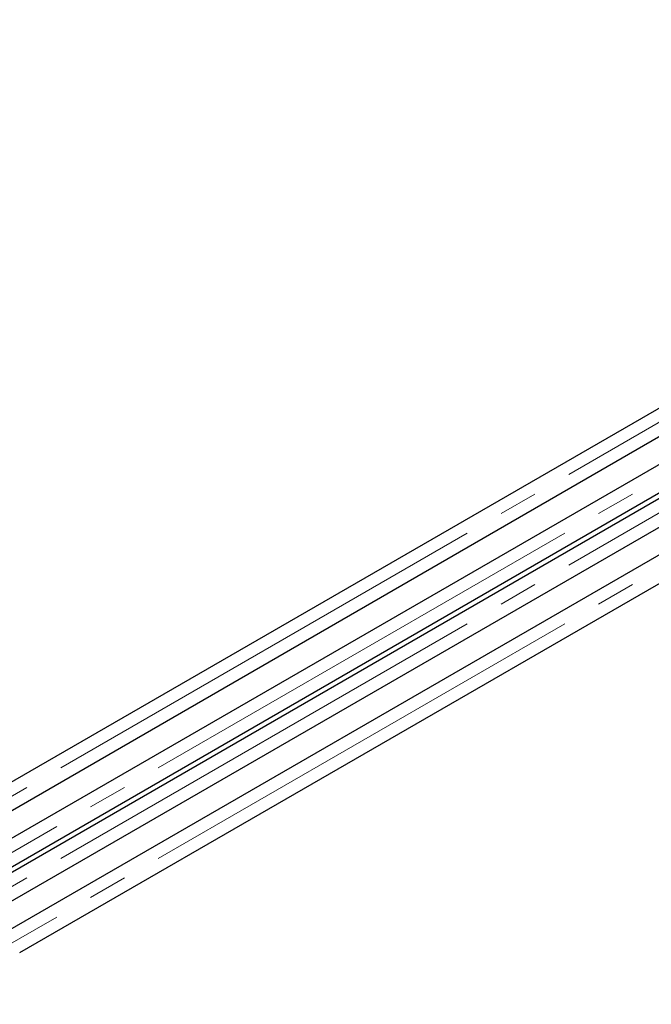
# Paper-space layout 'Sheet1' of a CAD drawing. Header units: millimetres. Extents: x -80341 to 21249, y 0 to 26255.
# Tile 46 of 154: x 8906 to 9418, y 10175 to 10974. Entities that reach past the tile are written whole.
import ezdxf

# ---------------------------------------------------------------- set-up
doc = ezdxf.new("R2010")
doc.units = ezdxf.units.MM
doc.linetypes.add('SLD-Mista-longa', pattern=[19.05, 15.24, -1.27, 1.27, -1.27])
doc.linetypes.add('SLD-Sólida', pattern=[0])
doc.layers.add('DETALHAMENTO', color=8, linetype='SLD-Sólida')

psp = doc.layouts.new('Sheet1')

# ---------------------------------------------------------------- linework, layer by layer
at = {"color": 7, "linetype": 'SLD-Sólida', "lineweight": 25, "ltscale": 25}
for p, q in [((9805.26, 10878.21), (8718.61, 10250.9)), ((8738.61, 10239.36), (9815.26, 10860.89)), ((9844.86, 10855.35), (8758.21, 10228.04)), ((8769.22, 10211.31), (9854.86, 10838.03)), ((9805.26, 10804.72), (8817.42, 10234.46)), ((8827.42, 10217.14), (9815.26, 10787.4)), ((9844.86, 10781.86), (8895.56, 10233.85)), ((8905.56, 10216.52), (9854.86, 10764.54))]:
    psp.add_line(p, q, dxfattribs=at)
at = {"layer": 'DETALHAMENTO', "linetype": 'SLD-Mista-longa', "lineweight": 18, "ltscale": 25}
for p, q in [((10506.23, 11271.33), (5945.04, 8638.21)), ((10585.43, 11271.33), (6319.99, 8808.94)), ((10585.43, 11197.84), (5945.04, 8519)), ((10506.23, 11197.84), (8757.97, 10188.59))]:
    psp.add_line(p, q, dxfattribs=at)

doc.saveas('drawing.dxf')
